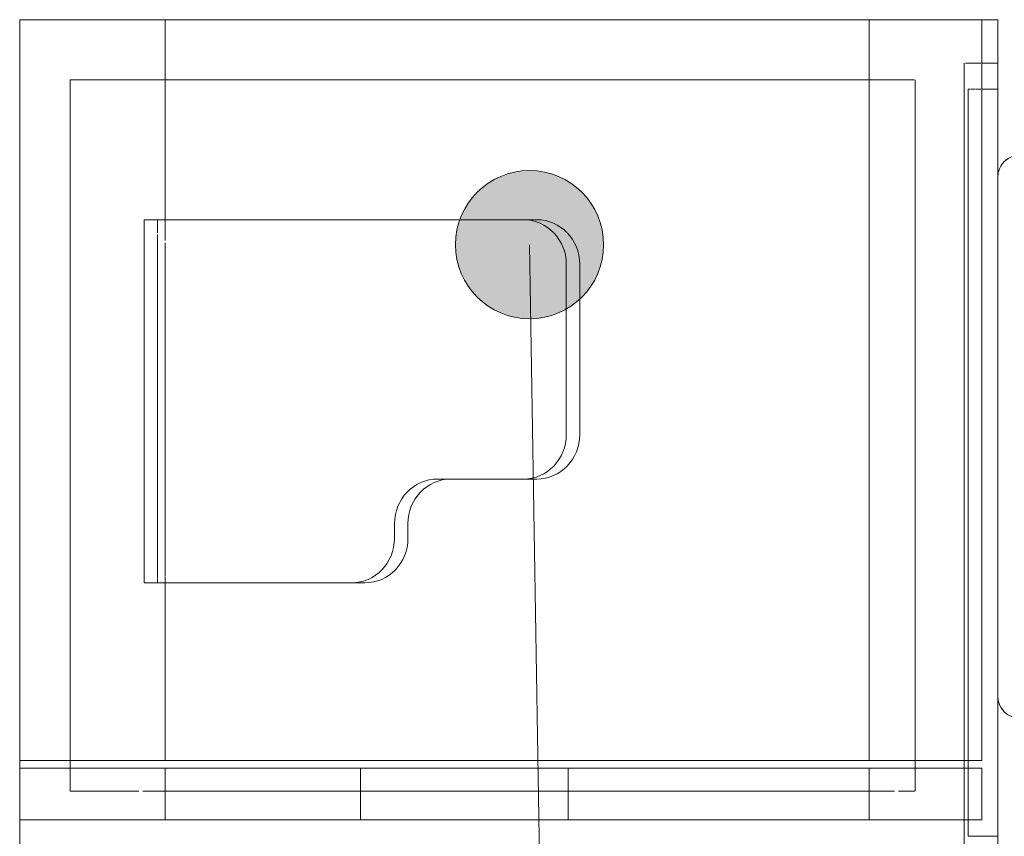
# Model space of a CAD drawing. Header units: millimetres. Extents: x -80560 to 110805, y -11020 to 52719.
# Tile 52 of 152: x 54965 to 55629, y 22799 to 23350. Entities that reach past the tile are written whole.
import ezdxf

# ---------------------------------------------------------------- set-up
doc = ezdxf.new("R2010")
doc.units = ezdxf.units.MM
doc.layers.add('A-AREA-IDEN', color=2, linetype='Continuous', lineweight=9)
doc.layers.add('I-FURN', color=30, linetype='Continuous', lineweight=18)

# ---------------------------------------------------------------- blocks, each defined once
blk = doc.blocks.new('82_kopieerapparaat_Sharp - std-31613085-DO_00 begane grond')
at = {"layer": 'I-FURN'}
for p, q in [((-330, 300), (-330, -200)), ((-330, 300), (-315, 300)), ((-330, -200), (-330, 300)), ((-330, -200), (-330, 300)), ((-330, 300), (-330, -200)), ((-330, 300), (-330, -200)), ((-330, -200), (-330, 300)), ((318.74, 300), (-329.49, 300)), ((318.74, 300), (-329.49, 300)), ((318.74, 300), (-329.49, 300)), ((318.74, 300), (-329.49, 300)), ((-329.49, 300), (318.74, 300)), ((-315, 300), (-261.51, 300)), ((-261.51, 300), (-247.02, 300)), ((-247.02, 300), (-231.88, 300)), ((-231.88, 300), (243.12, 300)), ((-231.88, 165), (-231.88, 300)), ((243.12, 300), (260.21, 300)), ((243.12, -200), (243.12, 300)), ((260.21, 300), (273.8, 300)), ((273.8, 300), (304.25, 300)), ((304.25, 300), (319.25, 300)), ((319.25, -200), (319.25, 300)), ((319.25, -200), (319.25, 300)), ((330, 300), (319.25, 300)), ((330, 300), (319.25, 300)), ((330, 300), (319.25, 300)), ((319.25, 300), (330, 300)), ((330, -348.64), (330, 300)), ((330, 300), (330, -334.15)), ((330, -300), (330, 300)), ((330, 300), (330, 270.72)), ((307.33, 270.72), (307.33, -200)), ((307.33, 240.72), (307.33, 270.72)), ((308.13, 270.72), (311.54, 270.72)), ((311.75, 270.72), (314.67, 270.72)), ((314.85, 270.72), (317.1, 270.72)), ((317.24, 270.72), (318.65, 270.72)), ((319.22, 270.72), (330, 270.72)), ((330, -269.28), (330, 270.72)), ((330, 270.72), (330, 253.1)), ((330, 269.7), (330, 253.01)), ((-257.94, 259.42), (-295.83, 259.42)), ((-295.83, 259.42), (-295.83, -200)), ((-295.83, -200), (-295.83, 259.42)), ((-295.83, 259.42), (-257.94, 259.42)), ((-254.3, 259.42), (-257.63, 259.42)), ((-257.63, 259.42), (-254.3, 259.42)), ((-251.16, 259.42), (-254.01, 259.42)), ((-254.01, 259.42), (-251.16, 259.42)), ((-248.71, 259.42), (-250.9, 259.42)), ((-250.9, 259.42), (-248.71, 259.42)), ((-247.14, 259.42), (-248.52, 259.42)), ((-248.52, 259.42), (-247.14, 259.42)), ((261.84, 259.42), (-247.02, 259.42)), ((-247.02, 259.42), (261.84, 259.42)), ((264.17, 259.42), (261.98, 259.42)), ((261.98, 259.42), (264.17, 259.42)), ((267, 259.42), (264.36, 259.42)), ((264.36, 259.42), (267, 259.42)), ((270.17, 259.42), (267.23, 259.42)), ((267.23, 259.42), (270.17, 259.42)), ((273.53, 259.42), (270.43, 259.42)), ((270.43, 259.42), (273.53, 259.42)), ((274.17, -200), (274.17, 259.42)), ((274.17, 259.42), (274.17, -200)), ((310, 253.01), (310, 243.01)), ((310, -200), (310, 253.01)), ((311.41, 253.01), (310, 253.01)), ((314.56, 253.01), (311.75, 253.01)), ((317.01, 253.01), (314.85, 253.01)), ((318.6, 253.01), (317.24, 253.01)), ((330, 253.01), (319.2, 253.01)), ((330, 253.1), (330, 240.72)), ((330, 253.01), (330, -250.99)), ((330, 247.15), (330, 253.01)), ((330, 253.01), (330, 193.6)), ((330, 233.01), (330, 247.15)), ((307.33, -200), (307.33, 240.72)), ((310, 243.01), (310, 238.18)), ((330, 240.72), (330, -239.28)), ((310, 238.18), (310, 233.01)), ((310, 233.01), (310, -200)), ((330, -230.99), (330, 233.01)), ((330, 193.6), (330, -156.4)), ((330, -156.4), (330, 193.6)), ((330, 193.6), (330, -156.4)), ((330, -156.4), (330, 193.6)), ((330, 193.6), (330, -156.4)), ((9.85, 165), (-246.12, 165)), ((-246.12, 165), (-246.12, -80)), ((-237.06, 165), (-246.12, 165)), ((-237.06, 156.16), (-237.06, 165)), ((-237.06, 165), (18.91, 165)), ((-231.88, 151.11), (-231.88, 165)), ((18.91, 165), (9.85, 165)), ((-237.06, -77.12), (-237.06, 155.05)), ((-231.88, -75.47), (-231.88, 149.36)), ((38.83, 20), (38.83, 135)), ((47.89, 135), (47.89, 20)), ((-48.1, -10), (9.85, -10)), ((18.91, -10), (-39.04, -10)), ((9.85, -10), (18.91, -10)), ((-77.08, -50), (-77.08, -40)), ((-68.02, -40), (-68.02, -50)), ((-237.06, -80), (-237.06, -77.46)), ((-231.88, -80), (-231.88, -76)), ((-246.12, -80), (-106.06, -80)), ((-246.12, -80), (-237.06, -80)), ((-97, -80), (-237.06, -80)), ((-231.88, -200), (-231.88, -80)), ((-106.06, -80), (-97, -80)), ((330, -156.4), (330, -250.99)), ((-315, -200), (-330, -200)), ((-330, -205), (-330, -200)), ((-330, -200), (-330, -205)), ((-330, -200), (-330, -205)), ((-330, -205), (-330, -200)), ((-330, -205), (-330, -240)), ((-330, -205), (-315, -205)), ((-330, -205), (-330, -240)), ((-330, -240), (-330, -205)), ((-330, -205), (-330, -240)), ((-330, -205), (-330, -240)), ((-330, -240), (-330, -205)), ((-329.49, -200), (318.74, -200)), ((-100, -205), (-329.49, -205)), ((-261.51, -200), (-315, -200)), ((-315, -205), (-261.51, -205)), ((-295.83, -200), (-295.83, -205)), ((-295.83, -205), (-295.83, -200)), ((-295.83, -205), (-295.83, -220.58)), ((-295.83, -220.58), (-295.83, -205)), ((-247.02, -200), (-261.51, -200)), ((-261.51, -205), (-247.02, -205)), ((-231.88, -200), (-247.02, -200)), ((-247.02, -205), (-231.88, -205)), ((243.12, -200), (-231.88, -200)), ((-231.88, -205), (243.12, -205)), ((-231.88, -205), (-231.88, -240)), ((40, -205), (-100, -205)), ((-100, -240), (-100, -205)), ((319.25, -205), (40, -205)), ((40, -205), (40, -240)), ((260.21, -200), (243.12, -200)), ((243.12, -205), (260.21, -205)), ((243.12, -205), (243.12, -240)), ((273.8, -200), (260.21, -200)), ((260.21, -205), (273.8, -205)), ((304.25, -200), (273.8, -200)), ((273.8, -205), (319.25, -205)), ((274.17, -205), (274.17, -200)), ((274.17, -200), (274.17, -205)), ((274.17, -220.58), (274.17, -205)), ((274.17, -205), (274.17, -220.58)), ((319.25, -200), (304.25, -200)), ((307.33, -200), (307.33, -205)), ((307.33, -205), (307.33, -200)), ((307.33, -205), (307.33, -240)), ((307.33, -239.28), (307.33, -205)), ((310, -200), (310, -205)), ((310, -205), (310, -200)), ((310, -205), (310, -230.99)), ((310, -240), (310, -205)), ((319.25, -205), (319.25, -240)), ((319.25, -205), (319.25, -240)), ((-295.83, -220.58), (-249.58, -220.58)), ((-249.58, -220.58), (-295.83, -220.58)), ((-247.02, -220.58), (260.21, -220.58)), ((260.21, -220.58), (-247.02, -220.58)), ((263.04, -220.58), (273.8, -220.58)), ((273.8, -220.58), (263.04, -220.58)), ((310, -230.99), (310, -240.05)), ((330, -240.99), (330, -230.99)), ((-315, -240), (-330, -240)), ((-330, -334.15), (-330, -240)), ((-330, -240), (-330, -348.64)), ((-330, -240), (-330, -300)), ((-330, -300), (-330, -240)), ((-329.49, -240), (-100, -240)), ((-261.51, -240), (-315, -240)), ((-247.02, -240), (-261.51, -240)), ((-231.88, -240), (-247.02, -240)), ((243.12, -240), (-231.88, -240)), ((-100, -240), (40, -240)), ((40, -240), (319.25, -240)), ((260.21, -240), (243.12, -240)), ((273.8, -240), (260.21, -240)), ((319.25, -240), (273.8, -240)), ((307.33, -240), (307.33, -269.28)), ((307.33, -269.28), (307.33, -240.01)), ((310, -250.99), (310, -240)), ((310, -240.99), (310, -248.31)), ((330, -239.28), (330, -251.09)), ((330, -250.99), (330, -240.99)), ((310, -248.31), (310, -250.31)), ((310, -250.31), (310, -250.99)), ((310, -250.99), (330, -250.99)), ((330, -250.99), (330, -268.26))]:
    blk.add_line(p, q, dxfattribs=at)
for centre, start, end in [((345, 193.6), 90, 180), ((345, 193.6), 120, 135), ((345, 193.6), 135, 165), ((345, 193.6), 135, 165), ((345, 193.6), 150, 165), ((345, 193.6), 135, 150), ((345, 193.6), 165, 180), ((345, 193.6), 165, 180), ((345, 193.6), 165, 180), ((345, -156.4), 180, 270), ((345, -156.4), 180, 195), ((345, -156.4), 180, 195), ((345, -156.4), 180, 195), ((345, -156.4), 195, 255), ((345, -156.4), 195, 255), ((345, -156.4), 195, 255)]:
    blk.add_arc(centre, 15, start, end, dxfattribs=at)
for centre, start_param, end_param in [((9.85, 135), 4.712389, 6.283185), ((18.91, 135), 4.712389, 6.283185), ((9.85, 20), 3.141593, 4.712389), ((18.91, 20), 3.141593, 4.712389), ((-48.1, -40), 0, 1.570796), ((-39.04, -40), 0, 1.570796), ((-106.06, -50), 3.141593, 4.712389), ((-97, -50), 3.141593, 4.712389)]:
    blk.add_ellipse(centre, major_axis=(0, 30), ratio=0.965926, start_param=start_param, end_param=end_param, dxfattribs=at)

msp = doc.modelspace()

# ---------------------------------------------------------------- hatches: boundary and pattern name
at = {"layer": 'A-AREA-IDEN'}
h = msp.add_hatch(color=256, dxfattribs=at)
edge = h.paths.add_edge_path(flags=0)
edge.add_arc((55308.84, 23198.18), 50, 0, 360)

# ---------------------------------------------------------------- linework, layer by layer
msp.add_line((55308.84, 23198.18), (55320.88, 22458.62), dxfattribs=at)
msp.add_circle((55308.84, 23198.18), 50, dxfattribs=at)

# ---------------------------------------------------------------- block references
at = {"layer": 'I-FURN'}
msp.add_blockref('82_kopieerapparaat_Sharp - std-31613085-DO_00 begane grond', (55294.82, 23050), dxfattribs=at)

doc.saveas('drawing.dxf')
